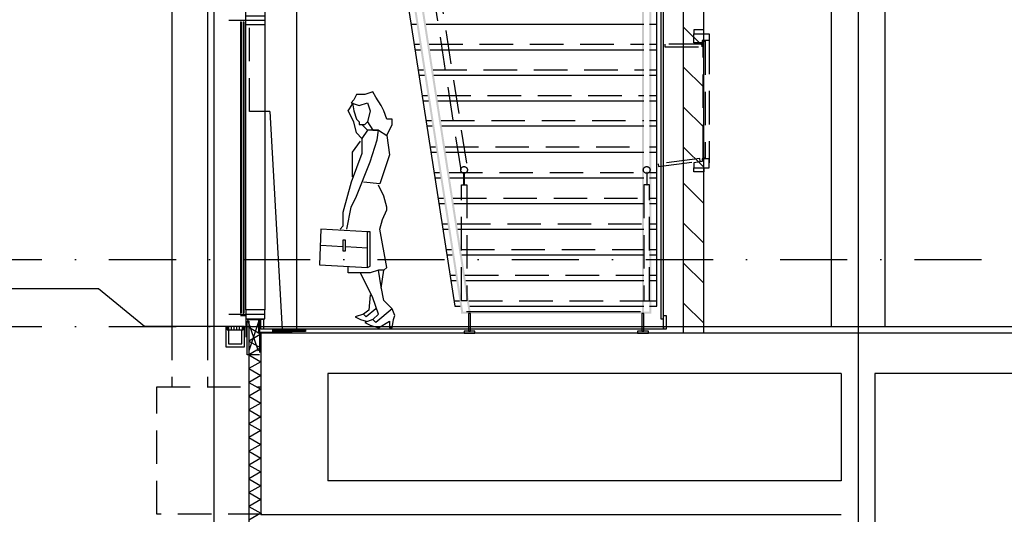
# Model space of a CAD drawing. Extents: x -24509 to 27927, y 98041 to 125706.
# Tile 3 of 19: x -17174 to -9838, y 102109 to 105792. Entities that reach past the tile are written whole.
import ezdxf

# ---------------------------------------------------------------- set-up
doc = ezdxf.new("R2010")
doc.units = 0
doc.header["$LTSCALE"] = 1000
doc.header["$MEASUREMENT"] = 0
doc.linetypes.add('DASHDOT', pattern=[1, 0.5, -0.25, 0, -0.25])
doc.linetypes.add('HIDDEN', pattern=[0.375, 0.25, -0.125])
doc.layers.add('B02', color=7, linetype='CONTINUOUS')
doc.layers.add('B03', color=7, linetype='CONTINUOUS')

# ---------------------------------------------------------------- blocks, each defined once
blk = doc.blocks.new('*M18')
at = {"layer": 'B03', "color": 1, "linetype": 'Continuous'}
for p, q in [((-25.57, 818.16), (-46, 797.72)), ((-5.13, 859.1), (-25.57, 818.16)), ((56.25, 859.1), (-5.13, 859.1)), ((117.62, 879.53), (56.25, 859.1)), ((138.06, 838.66), (117.62, 879.53)), ((179, 777.28), (138.06, 838.66)), ((-66.5, 736.35), (-35.81, 787.53)), ((-25.57, 654.53), (-66.5, 736.35)), ((-46, 797.72), (15.37, 777.28)), ((-35.81, 797.72), (-25.57, 736.35)), ((-25.57, 736.35), (-5.13, 675.03)), ((15.37, 777.28), (76.69, 797.72)), ((76.69, 797.72), (97.19, 736.35)), ((97.19, 736.35), (76.69, 654.53)), ((199.43, 736.35), (179, 777.28)), ((219.87, 675.03), (199.43, 736.35)), ((-5.13, 675.03), (15.37, 654.53)), ((260.81, 675.03), (219.87, 675.03)), ((260.81, 634.1), (260.81, 675.03)), ((-5.13, 572.72), (-25.57, 654.53)), ((15.37, 654.53), (15.37, 634.1)), ((15.37, 634.1), (56.25, 634.1)), ((35.81, 634.1), (76.69, 593.16)), ((76.69, 593.16), (35.81, 531.85)), ((56.25, 634.1), (76.69, 654.53)), ((76.69, 654.53), (117.62, 593.16)), ((117.62, 593.16), (76.69, 593.16)), ((158.5, 593.16), (117.62, 593.16)), ((117.62, 593.16), (158.5, 593.16)), ((148.31, 521.59), (158.5, 593.16)), ((158.5, 593.16), (219.87, 552.28)), ((219.87, 552.28), (260.81, 634.1)), ((35.81, 531.85), (-5.13, 572.72)), ((35.81, 531.85), (35.81, 419.34)), ((97.19, 357.97), (148.31, 521.59)), ((219.87, 552.28), (240.37, 409.1)), ((-35.81, 429.53), (25.56, 511.34)), ((35.81, 419.34), (-46, 204.53)), ((-35.81, 245.47), (-35.81, 429.53)), ((240.37, 409.1), (168.75, 194.34)), ((-5.13, 102.28), (97.19, 357.97)), ((-46, 204.53), (-107.38, -20.47)), ((168.75, 194.34), (46, 204.53)), ((199.43, 102.28), (158.5, 184.09)), ((-46, 20.47), (-5.13, 102.28)), ((219.87, 20.47), (199.43, 102.28)), ((-76.69, -143.15), (-46, 20.47)), ((189.19, -71.59), (219.87, 0.03)), ((219.87, 0.03), (219.87, 20.47)), ((-107.38, -20.47), (-107.38, -122.72)), ((168.75, -143.15), (189.19, -71.59)), ((-271, -143.15), (-281.25, -409.09)), ((76.69, -163.65), (-271, -143.15)), ((-107.38, -122.72), (-127.81, -143.15)), ((219.87, -429.53), (168.75, -143.15)), ((97.19, -163.65), (76.69, -163.65)), ((76.69, -429.53), (76.69, -163.65)), ((97.19, -419.34), (97.19, -163.65)), ((-107.38, -276.15), (-271, -265.91)), ((-86.94, -224.97), (-107.38, -224.97)), ((-107.38, -224.97), (-107.38, -276.15)), ((-107.38, -265.91), (-107.38, -306.84)), ((-86.94, -276.15), (-86.94, -224.97)), ((-86.94, -306.84), (-86.94, -265.91)), ((76.69, -286.34), (-86.94, -276.15)), ((-107.38, -306.84), (-86.94, -306.84)), ((-281.25, -409.09), (76.69, -429.53)), ((-66.5, -470.47), (-66.5, -419.34)), ((76.69, -429.53), (97.19, -419.34)), ((219.87, -429.53), (199.43, -449.97)), ((56.25, -470.47), (-66.5, -470.47)), ((117.62, -654.53), (25.56, -470.47)), ((97.19, -470.47), (56.25, -470.47)), ((158.5, -449.97), (97.19, -470.47)), ((179, -572.72), (158.5, -449.97)), ((199.43, -449.97), (158.5, -449.97)), ((179, -582.97), (199.43, -449.97)), ((199.43, -674.97), (179, -572.72)), ((97.19, -634.09), (86.93, -746.59)), ((158.5, -777.28), (117.62, -654.53)), ((260.81, -736.34), (199.43, -674.97)), ((46, -777.28), (-15.31, -797.72)), ((-15.31, -797.72), (25.56, -818.15)), ((86.93, -746.59), (46, -777.28)), ((66.5, -797.72), (46, -777.28)), ((138.06, -736.34), (66.5, -797.72)), ((117.62, -818.15), (158.5, -777.28)), ((260.81, -736.34), (138.06, -838.65)), ((281.25, -787.47), (260.81, -736.34)), ((271, -818.15), (281.25, -787.47)), ((25.56, -818.15), (66.5, -828.41)), ((117.62, -818.15), (56.25, -838.65)), ((56.25, -838.65), (97.19, -859.09)), ((97.19, -859.09), (158.5, -879.53)), ((138.06, -838.65), (117.62, -818.15)), ((158.5, -879.53), (240.37, -828.41)), ((240.37, -828.41), (240.37, -838.65)), ((240.37, -838.65), (240.37, -879.53)), ((240.37, -879.53), (260.81, -879.53)), ((260.81, -879.53), (271, -818.15))]:
    blk.add_line(p, q, dxfattribs=at)
blk = doc.blocks.new('*X19')
at = {"layer": 'B03', "color": 5, "linetype": 'Continuous'}
for p, q in [((-120, -16), (-120, 9)), ((-100, -16), (-100, 9)), ((-80, -16), (-80, 9)), ((-60, -16), (-60, 9)), ((-40, -16), (-40, 9)), ((-20, -16), (-20, 9))]:
    blk.add_line(p, q, dxfattribs=at)

msp = doc.modelspace()

# ---------------------------------------------------------------- linework, layer by layer
at = {"layer": 'B02', "color": 5, "linetype": 'Continuous'}
for p, q in [((-15727.5, 122436.3), (-15727.5, 98041)), ((-10927.5, 122436.3), (-10927.5, 98041))]:
    msp.add_line(p, q, dxfattribs=at)
at = {"layer": 'B02', "color": 5, "linetype": 'DASHDOT'}
for p, q in [((-24509.3, 104007.3), (23948.7, 104007.3)), ((-24509.3, 103507.3), (26032.3, 103507.3))]:
    msp.add_line(p, q, dxfattribs=at)
at = {"layer": 'B03', "color": 5, "linetype": 'Continuous'}
for p, q in [((-15107.9, 103482.4), (-15107.9, 117376.9)), ((-15525.7, 105777.3), (-15525.7, 103609)), ((-15506.2, 105777.3), (-15506.2, 103609)), ((-12077.5, 105586.7), (-12227.5, 105736.7)), ((-12077.5, 105288.9), (-12227.5, 105438.9)), ((-12077.5, 104991.1), (-12227.5, 105141.1)), ((-12077.5, 104693.3), (-12227.5, 104843.3)), ((-12077.5, 104424.7), (-12227.5, 104574.7)), ((-12077.5, 104126.9), (-12227.5, 104276.9)), ((-12077.5, 103829.1), (-12227.5, 103979.1)), ((-12077.5, 103531.3), (-12227.5, 103681.3))]:
    msp.add_line(p, q, dxfattribs=at)
at = {"layer": 'B03', "color": 5, "linetype": 'HIDDEN'}
for p, q in [((-15461.2, 105107.4), (-15461.2, 112758.6)), ((-12037.5, 105637.3), (-12037.5, 104727.3)), ((-12397.5, 105591.3), (-12397.5, 104732.3)), ((-15347.7, 105107.4), (-15460.7, 105107.4))]:
    msp.add_line(p, q, dxfattribs=at)
at = {"layer": 'B03', "color": 1, "linetype": 'Continuous'}
for p, q in [((-11127.5, 108467.3), (-11127.5, 103507.3)), ((-10727.5, 108467.3), (-10727.5, 103507.3)), ((-16041, 107937.4), (-16041, 103507.3)), ((-15774, 107937.4), (-15774, 103507.3)), ((-12427.5, 103658.4), (-12427.5, 106524.4)), ((-14310.5, 106101.1), (-13931.8, 103658.4)), ((-15528.7, 105777.3), (-15528.7, 103609)), ((-15528.7, 105777.3), (-15522.7, 105777.3)), ((-15522.7, 105777.3), (-15522.7, 103609)), ((-15508.7, 105777.3), (-15508.7, 103609)), ((-15508.7, 105777.3), (-15503.7, 105777.3)), ((-15503.7, 105777.3), (-15503.7, 103609)), ((-14257.6, 105760.2), (-14217.3, 105760.2)), ((-14146.3, 105760.2), (-12522.5, 105760.2)), ((-12482.5, 105760.2), (-12427.5, 105760.2)), ((-14228, 105569.1), (-14187.7, 105569.1)), ((-14116.6, 105569.1), (-12522.5, 105569.1)), ((-12482.5, 105569.1), (-12427.5, 105569.1)), ((-14198.4, 105378), (-14158, 105378)), ((-14087, 105378), (-12522.5, 105378)), ((-12482.5, 105378), (-12427.5, 105378)), ((-14168.8, 105186.9), (-14128.4, 105186.9)), ((-14057.4, 105186.9), (-12522.5, 105186.9)), ((-12482.5, 105186.9), (-12427.5, 105186.9)), ((-15310.7, 105107.4), (-15347.7, 105107.4)), ((-15310.7, 105107.4), (-15217.1, 103482.8)), ((-14139.9, 105000.9), (-14099.5, 105000.9)), ((-14028.5, 105000.9), (-12522.5, 105000.9)), ((-12482.5, 105000.9), (-12427.5, 105000.9)), ((-14109.5, 104804.8), (-14069.1, 104804.8)), ((-13998.1, 104804.8), (-12522.5, 104804.8)), ((-12482.5, 104804.8), (-12427.5, 104804.8)), ((-14079.9, 104613.7), (-14039.5, 104613.7)), ((-13968.5, 104613.7), (-12522.5, 104613.7)), ((-12482.5, 104613.7), (-12427.5, 104613.7)), ((-14050.3, 104422.7), (-14009.9, 104422.7)), ((-13938.8, 104422.7), (-12522.5, 104422.7)), ((-12482.5, 104422.7), (-12427.5, 104422.7)), ((-14020.7, 104231.6), (-13980.2, 104231.6)), ((-13909.2, 104231.6), (-12522.5, 104231.6)), ((-12482.5, 104231.6), (-12427.5, 104231.6)), ((-13991.1, 104040.5), (-13950.6, 104040.5)), ((-13879.5, 104040.5), (-12522.5, 104040.5)), ((-12482.5, 104040.5), (-12427.5, 104040.5)), ((-13961.5, 103849.5), (-13921, 103849.5)), ((-13849.9, 103849.5), (-12522.5, 103849.5)), ((-12482.5, 103849.5), (-12427.5, 103849.5)), ((-13931.8, 103658.4), (-13891.3, 103658.4)), ((-13820.3, 103658.4), (-12522.5, 103658.4)), ((-12482.5, 103658.4), (-12427.5, 103658.4)), ((-15528.7, 103609), (-15522.7, 103609)), ((-15489.7, 103589), (-15528.7, 103589)), ((-15489.7, 103587), (-15528.7, 103587)), ((-15508.7, 103609), (-15503.7, 103609)), ((-12547.5, 103616.9), (-13844.1, 103616.9)), ((-12077.5, 103507.3), (-2227.5, 103507.3))]:
    msp.add_line(p, q, dxfattribs=at)
at = {"layer": 'B03', "color": 1, "linetype": 'HIDDEN'}
for p, q in [((-14286.2, 107564.4), (-13838, 104673.4)), ((-14328.4, 107514.4), (-13888, 104673.4)), ((-14234.2, 105609.1), (-14193.9, 105609.1)), ((-14122.8, 105609.1), (-12522.5, 105609.1)), ((-12482.5, 105609.1), (-12427.5, 105609.1)), ((-14204.6, 105418), (-14164.2, 105418)), ((-14093.2, 105418), (-12522.5, 105418)), ((-12482.5, 105418), (-12427.5, 105418)), ((-14175, 105226.9), (-14134.6, 105226.9)), ((-14063.6, 105226.9), (-12522.5, 105226.9)), ((-12482.5, 105226.9), (-12427.5, 105226.9)), ((-15310.7, 105107.4), (-15346.7, 105107.4)), ((-14146.1, 105040.9), (-14105.8, 105040.9)), ((-14034.7, 105040.9), (-12522.5, 105040.9)), ((-12482.5, 105040.9), (-12427.5, 105040.9)), ((-14115.8, 104844.8), (-14075.4, 104844.8)), ((-14004.3, 104844.8), (-12522.5, 104844.8)), ((-12482.5, 104844.8), (-12427.5, 104844.8)), ((-14086.1, 104653.7), (-14045.7, 104653.7)), ((-13974.7, 104653.7), (-12522.5, 104653.7)), ((-12482.5, 104653.7), (-12427.5, 104653.7)), ((-14056.5, 104462.7), (-14016.1, 104462.7)), ((-13945, 104462.7), (-12522.5, 104462.7)), ((-12482.5, 104462.7), (-12427.5, 104462.7)), ((-14026.9, 104271.6), (-13986.4, 104271.6)), ((-13915.4, 104271.6), (-12522.5, 104271.6)), ((-12482.5, 104271.6), (-12427.5, 104271.6)), ((-13997.3, 104080.5), (-13956.8, 104080.5)), ((-13885.8, 104080.5), (-12522.5, 104080.5)), ((-12482.5, 104080.5), (-12427.5, 104080.5)), ((-13967.6, 103889.5), (-13927.2, 103889.5)), ((-13856.1, 103889.5), (-12522.5, 103889.5)), ((-12482.5, 103889.5), (-12427.5, 103889.5)), ((-13938, 103698.4), (-13897.5, 103698.4)), ((-13826.5, 103698.4), (-12522.5, 103698.4)), ((-12482.5, 103698.4), (-12427.5, 103698.4)), ((-16041, 103507.3), (-16041, 103060.4)), ((-15774, 103507.3), (-15774, 103060.4)), ((-15477.7, 103564), (-15387.7, 103297.2)), ((-15387.7, 103564), (-15477.7, 103297.3)), ((-15470.7, 103560.6), (-15394.7, 103560.6)), ((-15394.7, 103560.6), (-15394.7, 103464.4)), ((-15394.7, 103464.4), (-15119.7, 103464.4))]:
    msp.add_line(p, q, dxfattribs=at)
at = {"layer": 'B03', "color": 7, "linetype": 'Continuous'}
for p, q in [((-12227.5, 104619.4), (-12227.5, 107612.1)), ((-12077.5, 104619.4), (-12077.5, 107612.1)), ((-12227.5, 103457.4), (-12227.5, 104660.3)), ((-12077.5, 103457.4), (-12077.5, 104660.3)), ((-12077.5, 103457.4), (-12227.5, 103457.4))]:
    msp.add_line(p, q, dxfattribs=at)
at = {"layer": 'B03', "color": 5, "linetype": 'DASHDOT'}
for p, q in [((-15347.7, 105787.3), (-15614.7, 105787.3)), ((-15347.7, 103597.5), (-15614.7, 103597.5))]:
    msp.add_line(p, q, dxfattribs=at)
at = {"layer": 'B03', "color": 2, "linetype": 'Continuous'}
for p, q in [((-2077.5, 103457.4), (-15377.5, 103457.4)), ((-15377.5, 103457.4), (-15377.5, 102107.3)), ((-11052.5, 103157.4), (-14877.5, 103157.4)), ((-14877.5, 103157.4), (-14877.5, 102357.3)), ((-11052.5, 103157.4), (-11052.5, 102357.3)), ((-2077.5, 103157.4), (-10802.5, 103157.4)), ((-10802.5, 103157.4), (-10802.5, 100357.3)), ((-11052.5, 102357.3), (-14877.5, 102357.3))]:
    msp.add_line(p, q, dxfattribs=at)
at = {"layer": 'B03', "color": 5, "linetype": 'Continuous'}
for points in [[(-15487.7, 112623.8), (-15347.7, 112623.8), (-15347.7, 103631), (-15487.7, 103631)], [(-15507.7, 103507.3), (-15627.7, 103507.3), (-15627.7, 103482.3), (-15507.7, 103482.3)]]:
    msp.add_lwpolyline(points, close=True, dxfattribs=at)
at = {"layer": 'B03', "color": 7, "linetype": 'Continuous'}
for points in [[(-12377.5, 104638.4), (-12377.5, 107647.4), (-12397.5, 107647.4), (-12397.5, 104638.4)], [(-12397.5, 104683.3), (-12397.5, 103564.8), (-12377.5, 103564.8), (-12377.5, 104683.3)], [(-15637.7, 103507.3), (-16244.7, 103507.3), (-16585.7, 103788.4), (-20102.5, 103788.4)], [(-15627.7, 103507.3), (-15637.7, 103507.3), (-15637.7, 103357.3), (-15497.7, 103357.3), (-15497.7, 103507.3), (-15507.7, 103507.3)], [(-15627.7, 103507.3), (-15627.7, 103482.3), (-15617.7, 103482.3), (-15617.7, 103377.3), (-15517.7, 103377.3), (-15517.7, 103482.3), (-15507.7, 103482.3), (-15507.7, 103507.3)]]:
    msp.add_lwpolyline(points, dxfattribs=at)
for points in [[(-15487.7, 105820.8), (-15347.7, 105820.8), (-15347.7, 105753.8), (-15452.7, 105753.8), (-15487.7, 105753.8), (-15487.7, 105772.3)], [(-15487.7, 103564), (-15347.7, 103564), (-15347.7, 103631), (-15487.7, 103631)], [(-12377.5, 103588.4), (-12357.5, 103588.4), (-12357.5, 103487.5), (-12377.5, 103487.5)], [(-15377.5, 103561.6), (-15357.5, 103561.6), (-15357.5, 103487.5), (-15377.5, 103487.5)], [(-15353.7, 103487.5), (-15353.7, 103507.5), (-12377.5, 103507.5), (-12377.5, 103487.5)]]:
    msp.add_lwpolyline(points, close=True, dxfattribs=at)
at = {"layer": 'B03', "color": 5, "linetype": 'HIDDEN'}
for points in [[(-12077.5, 105717.3), (-12151.5, 105717.3), (-12151.5, 105687.3), (-12077.5, 105687.3)], [(-12151.5, 105687.3), (-12037.5, 105687.3), (-12037.5, 105637.3), (-12088.5, 105637.3), (-12088.5, 105620.3), (-12151.5, 105620.3)], [(-12088.5, 105611.3), (-12367.5, 105611.3), (-12367.5, 105591.3), (-12088.5, 105591.3)], [(-12082.7, 105631.3), (-12065.7, 105631.3), (-12065.7, 104760.3), (-12082.7, 104760.3)], [(-12107.3, 104759.3), (-12415.9, 104718.6), (-12413.3, 104698.8), (-12104.7, 104739.4)], [(-12151.5, 104690.3), (-12037.5, 104690.3), (-12037.5, 104757.3), (-12088.5, 104757.3), (-12088.5, 104735.3), (-12151.5, 104725.3)], [(-12077.5, 104660.3), (-12151.5, 104660.3), (-12151.5, 104690.3), (-12077.5, 104690.3)]]:
    msp.add_lwpolyline(points, close=True, dxfattribs=at)
at = {"layer": 'B03', "color": 1, "linetype": 'HIDDEN'}
for points in [[(-13865.5, 104654.6), (-13863, 104654.6), (-13863, 104563.4), (-13865.5, 104563.4)], [(-12500, 104654.6), (-12502.5, 104654.6), (-12502.5, 104563.4), (-12500, 104563.4)], [(-13883, 104563.4), (-13843, 104563.4), (-13843, 103698.4), (-13883, 103698.4)], [(-12482.5, 104563.4), (-12522.5, 104563.4), (-12522.5, 103698.4), (-12482.5, 103698.4)], [(-15477.7, 103564), (-15387.7, 103564), (-15387.7, 103297.3), (-15477.7, 103297.3)], [(-15288.7, 103482.4), (-15043.7, 103482.4), (-15043.7, 103469.4), (-15288.7, 103469.4)]]:
    msp.add_lwpolyline(points, close=True, dxfattribs=at)
at = {"layer": 'B03', "color": 1, "linetype": 'Continuous'}
for points in [[(-15489.7, 103589), (-15489.7, 103525.9), (-15489.7, 103428.4)], [(-15487.7, 103589), (-15487.7, 103525.9), (-15487.7, 103428.4)], [(-15467.5, 103546.6), (-15467.5, 102017.3), (-11142.5, 102017.3)], [(-15377.5, 103456.6), (-15377.5, 102107.3), (-11052.5, 102107.3)]]:
    msp.add_lwpolyline(points, dxfattribs=at)
for points in [[(-13814.3, 103603.4), (-13829.3, 103603.4), (-13829.3, 103472.4), (-13814.3, 103472.4)], [(-12522.5, 103603.4), (-12537.5, 103603.4), (-12537.5, 103472.4), (-12522.5, 103472.4)], [(-13781.8, 103472.4), (-13861.8, 103472.4), (-13861.8, 103457.4), (-13781.8, 103457.4)], [(-12490, 103472.4), (-12570, 103472.4), (-12570, 103457.4), (-12490, 103457.4)]]:
    msp.add_lwpolyline(points, close=True, dxfattribs=at)
at = {"layer": 'B03', "color": 5, "linetype": 'Continuous'}
for points in [[(-15467.5, 103501.6), (-15377.5, 103450.3), (-15467.5, 103399)], [(-15467.5, 103399), (-15377.5, 103347.7), (-15467.5, 103296.4)], [(-15467.5, 103296.4), (-15377.5, 103245.1), (-15467.5, 103193.8)], [(-15467.5, 103193.8), (-15377.5, 103142.5), (-15467.5, 103091.2)], [(-15467.5, 103091.2), (-15377.5, 103039.9), (-15467.5, 102988.6)], [(-15467.5, 102988.6), (-15377.5, 102937.3), (-15467.5, 102886)], [(-15467.5, 102886), (-15377.5, 102834.7), (-15467.5, 102783.4)], [(-15467.5, 102783.4), (-15377.5, 102732.1), (-15467.5, 102680.8)], [(-15467.5, 102680.8), (-15377.5, 102629.5), (-15467.5, 102578.2)], [(-15467.5, 102578.2), (-15377.5, 102526.9), (-15467.5, 102475.6)], [(-15467.5, 102475.6), (-15377.5, 102424.3), (-15467.5, 102373)], [(-15467.5, 102373), (-15377.5, 102321.7), (-15467.5, 102270.4)], [(-15467.5, 102270.4), (-15377.5, 102219.1), (-15467.5, 102167.8)], [(-15467.5, 102167.8), (-15377.5, 102116.5), (-15467.5, 102065.2)]]:
    msp.add_lwpolyline(points, dxfattribs=at)
at = {"layer": 'B03', "color": 7, "linetype": 'HIDDEN'}
msp.add_lwpolyline([(-15369.6, 102109.1), (-16152.5, 102109.1), (-16152.5, 103059.1), (-15377.5, 103059.1)], dxfattribs=at)
at = {"layer": 'B03', "color": 1, "linetype": 'HIDDEN'}
for centre in [(-13863, 104673.4), (-12502.5, 104673.4)]:
    msp.add_circle(centre, 25, dxfattribs=at)
at = {"layer": 'B03', "color": 1, "linetype": 'Continuous'}
for points in [[(-13885.1, 103618.4), (-14270.2, 106101.1), (-13870, 103618.4), (-14255, 106101.1)], [(-13829.3, 103616.9), (-14214.6, 106101.1), (-13814.1, 103616.9), (-14199.4, 106101.1)], [(-12537.5, 106101.1), (-12522.5, 106101.1), (-12537.5, 103618.4), (-12522.5, 103618.4)], [(-12482.5, 106101.1), (-12467.5, 106101.1), (-12482.5, 103618.4), (-12467.5, 103618.4)], [(-12467.5, 103618.4), (-13885.1, 103618.4), (-12467.5, 103603.4), (-13885.1, 103603.4)]]:
    msp.add_solid(points, dxfattribs=at)

# ---------------------------------------------------------------- block references
msp.add_blockref('*M18', (-14659.3, 104376.6), dxfattribs=at)
at = {"layer": 'B03', "color": 5, "linetype": 'Continuous'}
msp.add_blockref('*X19', (-15494.9, 103498.4), dxfattribs=at)

doc.saveas('drawing.dxf')
